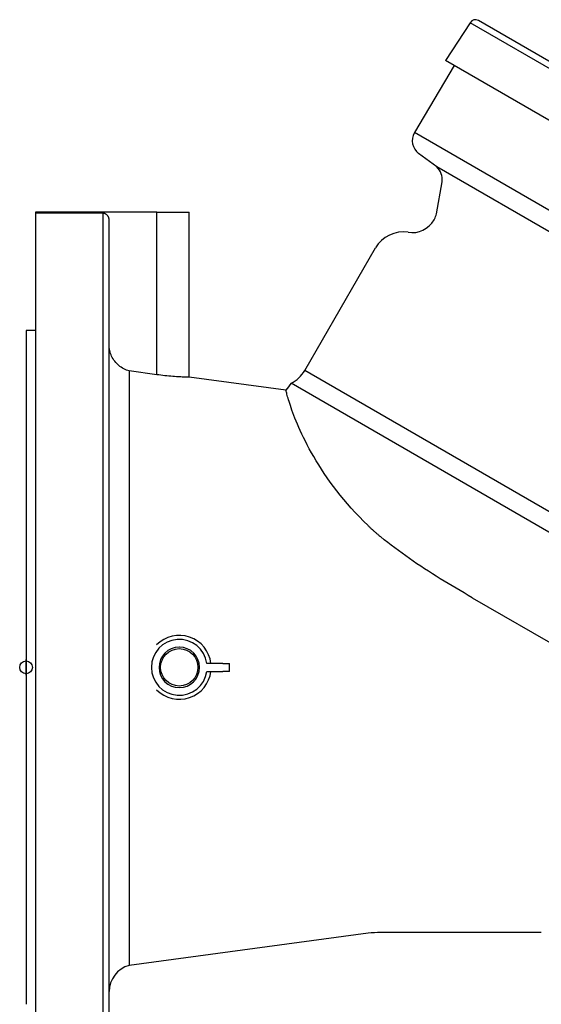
# Model space of a CAD drawing. Header units: millimetres. Extents: x 1072 to 3661, y 438 to 1500.
# Tile 2 of 19: x 1072 to 1235, y 669 to 977. Entities that reach past the tile are written whole.
import ezdxf

# ---------------------------------------------------------------- set-up
doc = ezdxf.new("R2010")
doc.units = ezdxf.units.MM
doc.layers.add('DETAIL', color=2, linetype='Continuous')
doc.layers.add('ORIGIN', color=6, linetype='Continuous')

msp = doc.modelspace()

# ---------------------------------------------------------------- linework, layer by layer
at = {"layer": 'DETAIL'}
for p, q in [((1213.18, 976.08), (1205.49, 964.24)), ((1416.87, 858.48), (1213.18, 976.08)), ((1416.14, 861.09), (1215.81, 976.76)), ((1208.18, 962.68), (1195.73, 941.66)), ((1410.46, 845.9), (1205.49, 964.24)), ((1391.85, 828.44), (1195.73, 941.66)), ((1202.75, 930.91), (1197.07, 935.16)), ((1381.43, 827.75), (1202.75, 930.91)), ((1202.63, 916.2), (1204.4, 926.29)), ((1077.09, 916.75), (1077.09, 631.75)), ((1077.14, 916.75), (1077.09, 916.75)), ((1077.14, 916.4), (1077.14, 916.75)), ((1115.01, 916.75), (1077.14, 916.75)), ((1098.09, 916.4), (1077.14, 916.4)), ((1098.09, 916.4), (1098.09, 631.75)), ((1115.01, 865.88), (1115.01, 916.75)), ((1115.01, 916.75), (1125.14, 916.75)), ((1125.14, 865.06), (1125.14, 916.75)), ((1100.09, 633.73), (1100.09, 914.42)), ((1201.91, 914.35), (1202.03, 914.57)), ((1161.38, 867.16), (1183.55, 905.57)), ((1074.09, 879.75), (1074.09, 668.75)), ((1077.09, 879.75), (1074.09, 879.75)), ((1115.01, 865.88), (1106.42, 867.04)), ((1106.42, 867.04), (1106.42, 680.93)), ((1345.47, 760.88), (1161.38, 867.16)), ((1155.5, 860.98), (1125.14, 865.06)), ((1345.05, 754.7), (1157.13, 863.19)), ((1213.87, 796.05), (1261.96, 768.28)), ((1135.72, 775.5), (1130.75, 775.5)), ((1135.72, 775.5), (1137.82, 775.5)), ((1137.82, 773), (1137.82, 775.5)), ((1130.75, 773), (1135.72, 773)), ((1137.82, 773), (1135.72, 773)), ((1181.21, 690.99), (1106.42, 680.93)), ((1235.5, 691.25), (1185.21, 691.25))]:
    msp.add_line(p, q, dxfattribs=at)
at = {"layer": 'DETAIL', "flags": 128}
for points in [[(1100.09, 914.42), (1100.09, 914.55), (1100.08, 914.68), (1100.05, 914.81), (1100.02, 914.94), (1099.99, 915.06), (1099.94, 915.18), (1099.89, 915.3), (1099.83, 915.41), (1099.76, 915.53), (1099.68, 915.63), (1099.59, 915.74), (1099.51, 915.83), (1099.41, 915.91), (1099.31, 916), (1099.2, 916.07), (1099.09, 916.14), (1098.97, 916.21), (1098.86, 916.26), (1098.74, 916.3), (1098.61, 916.34), (1098.48, 916.37), (1098.35, 916.39), (1098.22, 916.4), (1098.09, 916.4)], [(1106.42, 867.04), (1105.97, 867.17), (1105.54, 867.33), (1105.13, 867.5), (1104.72, 867.7), (1104.31, 867.92), (1103.9, 868.18), (1103.51, 868.45), (1103.14, 868.74), (1102.8, 869.05), (1102.48, 869.36), (1102.18, 869.7), (1101.88, 870.06), (1101.6, 870.44), (1101.34, 870.84), (1101.11, 871.25), (1100.9, 871.67), (1100.72, 872.08), (1100.57, 872.5), (1100.43, 872.94), (1100.31, 873.4), (1100.21, 873.87), (1100.15, 874.34), (1100.11, 874.8), (1100.09, 875.25)], [(1125.14, 865.06), (1125.12, 865.06), (1125.05, 865.06), (1124.95, 865.07), (1124.79, 865.07), (1124.6, 865.08), (1124.36, 865.08), (1124.08, 865.09), (1123.76, 865.1), (1123.4, 865.12), (1123.01, 865.14), (1122.59, 865.16), (1122.15, 865.18), (1121.68, 865.21), (1121.17, 865.25), (1120.63, 865.28), (1120.06, 865.33), (1119.46, 865.38), (1118.85, 865.43), (1118.22, 865.5), (1117.58, 865.56), (1116.93, 865.64), (1116.28, 865.71), (1115.64, 865.79), (1115.01, 865.88)], [(1181.21, 818.62), (1179.84, 819.97), (1178.51, 821.32), (1177.22, 822.68), (1175.98, 824.05), (1174.78, 825.41), (1173.62, 826.78), (1172.5, 828.16), (1171.42, 829.53), (1170.38, 830.89), (1169.37, 832.26), (1168.41, 833.62), (1167.49, 834.97), (1166.6, 836.31), (1165.76, 837.63), (1164.96, 838.94), (1164.21, 840.21), (1163.49, 841.46), (1162.82, 842.68), (1162.18, 843.88), (1161.58, 845.04), (1161.02, 846.18), (1160.49, 847.28), (1160, 848.35), (1159.53, 849.38), (1159.1, 850.38), (1158.7, 851.34), (1158.33, 852.26), (1157.99, 853.13), (1157.68, 853.97), (1157.39, 854.75), (1157.13, 855.49), (1156.9, 856.19), (1156.68, 856.84), (1156.49, 857.45), (1156.32, 858.01), (1156.17, 858.52), (1156.03, 858.98), (1155.92, 859.4), (1155.81, 859.77), (1155.73, 860.09), (1155.66, 860.36), (1155.6, 860.58), (1155.55, 860.76), (1155.52, 860.88), (1155.5, 860.95), (1155.5, 860.98)], [(1185.21, 815.08), (1185.04, 815.22), (1184.86, 815.36), (1184.69, 815.51), (1184.52, 815.65), (1184.35, 815.79), (1184.18, 815.94), (1184.01, 816.08), (1183.84, 816.23), (1183.67, 816.37), (1183.5, 816.52), (1183.34, 816.67), (1183.17, 816.81), (1183, 816.96), (1182.84, 817.11), (1182.67, 817.26), (1182.51, 817.41), (1182.34, 817.56), (1182.18, 817.71), (1182.02, 817.86), (1181.86, 818.01), (1181.69, 818.16), (1181.53, 818.31), (1181.37, 818.47), (1181.21, 818.62)], [(1213.87, 796.05), (1212.59, 796.79), (1211.32, 797.53), (1210.05, 798.27), (1208.8, 799.01), (1207.55, 799.75), (1206.31, 800.5), (1205.07, 801.25), (1203.83, 802.01), (1202.6, 802.78), (1201.38, 803.55), (1200.16, 804.32), (1198.95, 805.11), (1197.75, 805.9), (1196.55, 806.7), (1195.37, 807.5), (1194.19, 808.31), (1193.03, 809.13), (1191.88, 809.96), (1190.73, 810.79), (1189.61, 811.64), (1188.49, 812.48), (1187.38, 813.34), (1186.29, 814.21), (1185.21, 815.08)], [(1122.14, 780.6), (1122.14, 780.6), (1122.14, 780.59), (1122.13, 780.59), (1122.13, 780.58), (1122.13, 780.57), (1122.13, 780.57), (1122.12, 780.57), (1122.12, 780.56), (1122.11, 780.56), (1122.1, 780.56), (1122.1, 780.55), (1122.09, 780.55), (1122.08, 780.55), (1122.07, 780.56), (1122.07, 780.56), (1122.06, 780.56), (1122.05, 780.57), (1122.05, 780.57), (1122.05, 780.57), (1122.04, 780.58), (1122.04, 780.59), (1122.04, 780.59), (1122.04, 780.6), (1122.04, 780.6)]]:
    msp.add_lwpolyline(points, dxfattribs=at)
at = {"layer": 'DETAIL'}
msp.add_circle((1122.09, 774.25), 5.85, dxfattribs=at)
for centre, radius, start, end in [((1214.84, 975.08), 1.93, 60, 148.8948), ((1200.07, 939.16), 5, 150.0432, 233.1562), ((1199.46, 927.12), 5.01, 350.3748, 49.0519), ((1197.7, 917.07), 5, 330, 350), ((1194.98, 918.35), 8, 261.1685, 330), ((1192.23, 900.54), 10.03, 81.2688, 149.8997), ((1151.79, 873.16), 11.32, 298.1857, 327.985), ((1176.82, 846.92), 25.54, 140.4317, 146.6054), ((1122.09, 774.25), 8.75, 8.2132, 351.7868), ((1122.09, 774.25), 10, 7.1808, 135.184), ((1122.09, 774.25), 6.35, 90.5143, 89.612), ((1122.09, 774.25), 10, 224.816, 352.8192), ((1185.35, 659.13), 32.12, 90.2533, 97.4053), ((1108.59, 672.71), 8.5, 104.835, 179.6773)]:
    msp.add_arc(centre, radius, start, end, dxfattribs=at)
at = {"layer": 'ORIGIN'}
msp.add_line((1074.09, 771.75), (1074.09, 776.75), dxfattribs=at)
msp.add_circle((1074.09, 774.25), 2, dxfattribs=at)

doc.saveas('drawing.dxf')
